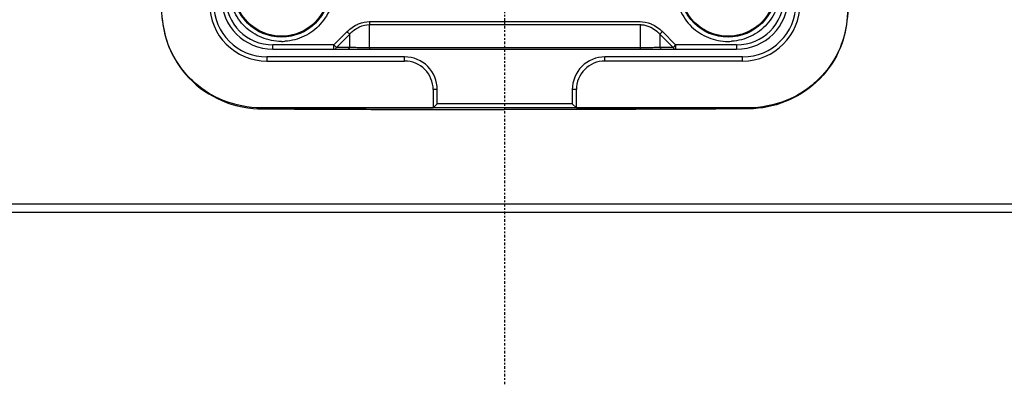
# Model space of a CAD drawing. Header units: millimetres. Extents: x 0 to 4378, y 0 to 2376.
# Tile 163 of 256: x 2269 to 2326, y 635 to 656. Entities that reach past the tile are written whole.
import ezdxf

# ---------------------------------------------------------------- set-up
doc = ezdxf.new("R2010")
doc.units = ezdxf.units.MM
doc.header["$LTSCALE"] = 0.2
doc.linetypes.add('CENTER2', pattern=[1.125, 0.75, -0.125, 0.125, -0.125])
doc.layers.add('02_Center Line', color=1, linetype='CENTER2')

# ---------------------------------------------------------------- blocks, each defined once
blk = doc.blocks.new('A$Ca6fc7631')
for p, q in [((-19.914, 21.142), (-19.924, 21.141)), ((-7.876, 21.104), (7.876, 21.104)), ((-7.876, 19.573), (-7.876, 20.927)), ((-7.876, 20.927), (7.876, 20.927)), ((7.876, 20.927), (7.876, 19.573)), ((19.924, 21.141), (19.914, 21.142)), ((-9.944, 19.75), (-9.175, 20.52)), ((-9.03, 20.375), (-9.8, 19.606)), ((-9.03, 19.606), (-9.03, 20.375)), ((-8.903, 20.5), (-8.902, 20.5)), ((9.03, 20.375), (9.03, 19.606)), ((9.03, 20.375), (9.8, 19.606)), ((9.175, 20.52), (9.944, 19.75)), ((-9.944, 19.75), (-13.5, 19.75)), ((-13.5, 19.5), (-13.5, 19.75)), ((-13.5, 19.5), (-9.175, 19.5)), ((-9.944, 19.75), (-9.8, 19.606)), ((-9.944, 19.5), (-9.944, 19.75)), ((-9.03, 19.606), (-9.8, 19.606)), ((-7.877, 19.5), (7.877, 19.5)), ((-7.877, 19.5), (-7.877, 19.5)), ((7.876, 19.573), (-7.876, 19.573)), ((7.877, 19.5), (7.877, 19.5)), ((9.8, 19.606), (9.03, 19.606)), ((9.175, 19.5), (13.5, 19.5)), ((9.944, 19.75), (9.8, 19.606)), ((9.944, 19.75), (9.944, 19.5)), ((13.5, 19.75), (9.944, 19.75)), ((13.5, 19.75), (13.5, 19.5)), ((-5.83, 19.05), (-13.85, 19.05)), ((-13.85, 19.05), (-13.85, 18.809)), ((-5.83, 18.809), (-5.83, 19.05)), ((13.85, 19.05), (5.83, 19.05)), ((5.83, 18.809), (5.83, 19.05)), ((13.85, 18.809), (13.85, 19.05)), ((-13.85, 18.809), (-5.83, 18.809)), ((13.85, 18.809), (5.83, 18.809)), ((-4.172, 17.147), (-4.173, 16.084)), ((-3.931, 17.147), (-4.172, 17.147)), ((-3.932, 16.325), (-3.931, 17.147)), ((3.931, 17.147), (3.932, 16.325)), ((4.172, 17.147), (3.931, 17.147)), ((4.173, 16.084), (4.172, 17.147)), ((-14.172, 16.084), (-4.173, 16.084)), ((0.001, 16.084), (-14.172, 16.084)), ((-4.173, 16.084), (-3.932, 16.325)), ((3.932, 16.325), (-3.932, 16.325)), ((14.172, 16.084), (0.001, 16.084)), ((0.001, 15.987), (0.001, 16.084)), ((3.932, 16.325), (4.173, 16.084)), ((4.173, 16.084), (14.172, 16.084)), ((-86.413, 10.5), (86.413, 10.5)), ((85.93, 10), (-85.93, 10))]:
    blk.add_line(p, q)
for centre, radius in [((-13, 23), 2.8), ((13, 23), 2.8), ((-13, 23), 2.75), ((13, 23), 2.75)]:
    blk.add_circle(centre, radius)
for centre, radius, start, end in [((-13.5, 22.5), 3, 180, 270), ((-13.5, 22.5), 2.75, 180, 270), ((13.5, 22.5), 2.75, 270, 0), ((13.5, 22.5), 3, 270, 0), ((-13.85, 22.15), 3.341, 180.00001, 270.00001), ((-13.85, 22.15), 3.1, 180, 270), ((13.85, 22.15), 3.341, 270.00001, 359.99999), ((13.85, 22.15), 3.1, 270, 0), ((-13.002, 23), 3.05, 270.0414, 273.79742), ((12.999, 23), 3.05, 270.02078, 273.77676), ((-5.83, 17.15), 1.9, 359.9077, 90), ((5.83, 17.15), 1.9, 90, 180.0923), ((-5.83, 17.15), 1.659, 359.90771, 90.00001), ((5.83, 17.15), 1.659, 90, 180.09229)]:
    blk.add_arc(centre, radius, start, end)
for centre, major_axis, ratio, start_param, end_param in [((-179.24, 5.435), (-154.965, 40.266), 0.999308, 3.494309, 3.517824), ((179.24, 5.435), (154.963, 40.271), 0.999308, 2.76533, 2.788845), ((-7.876, 21.103), (0, -0.25), 0.000095, 4.712157, 5.497623), ((-9.175, 20.52), (0.177, -0.177), 0.00001, 0.615486, 1.57081), ((9.175, 20.52), (-0.177, -0.177), 0.00001, 4.712372, 5.667708), ((-9.944, 19.75), (0, -0.25), 0.707107, 6.283185, 7.238507), ((-9.175, 19.75), (0, -0.25), 0.707102, 6.283161, 7.238491), ((9.175, 19.75), (0, -0.25), 0.707102, 5.327884, 6.28321), ((9.944, 19.75), (0, -0.25), 0.707107, 5.327872, 6.283182)]:
    blk.add_ellipse(centre, major_axis=major_axis, ratio=ratio, start_param=start_param, end_param=end_param)
for points, knots in [([(-13, 19.95), (-13.398, 19.951), (-13.779, 20.025), (-14.145, 20.173), (-14.511, 20.321), (-14.836, 20.532), (-15.121, 20.808), (-15.406, 21.084), (-15.629, 21.402), (-15.789, 21.763), (-15.949, 22.124), (-16.036, 22.503), (-16.048, 22.9), (-16.061, 23.298), (-16, 23.681), (-15.865, 24.051), (-15.729, 24.421), (-15.527, 24.754), (-15.26, 25.048), (-14.993, 25.343), (-14.681, 25.576), (-14.325, 25.747), (-13.969, 25.919), (-13.594, 26.017), (-13.2, 26.043)], [0, 0, 0, 0, 0.125, 0.125, 0.125, 0.25, 0.25, 0.25, 0.375, 0.375, 0.375, 0.5, 0.5, 0.5, 0.625, 0.625, 0.625, 0.75, 0.75, 0.75, 0.875, 0.875, 0.875, 1, 1, 1, 1]), ([(-13, 26.05), (-12.602, 26.049), (-12.221, 25.975), (-11.855, 25.827), (-11.489, 25.679), (-11.164, 25.468), (-10.879, 25.192), (-10.594, 24.916), (-10.371, 24.598), (-10.211, 24.237), (-10.051, 23.876), (-9.964, 23.497), (-9.952, 23.1), (-9.939, 22.702), (-10, 22.319), (-10.135, 21.949), (-10.271, 21.579), (-10.473, 21.246), (-10.74, 20.952), (-11.007, 20.657), (-11.319, 20.424), (-11.675, 20.253), (-12.031, 20.081), (-12.406, 19.982), (-12.8, 19.957)], [0, 0, 0, 0, 0.125, 0.125, 0.125, 0.25, 0.25, 0.25, 0.375, 0.375, 0.375, 0.5, 0.5, 0.5, 0.625, 0.625, 0.625, 0.75, 0.75, 0.75, 0.875, 0.875, 0.875, 1, 1, 1, 1]), ([(13, 26.05), (13.398, 26.049), (13.779, 25.975), (14.145, 25.827), (14.511, 25.679), (14.836, 25.468), (15.121, 25.192), (15.406, 24.916), (15.629, 24.598), (15.789, 24.237), (15.949, 23.876), (16.036, 23.497), (16.048, 23.1), (16.061, 22.702), (16, 22.319), (15.865, 21.949), (15.729, 21.579), (15.527, 21.246), (15.26, 20.952), (14.993, 20.657), (14.681, 20.424), (14.325, 20.253), (13.969, 20.081), (13.594, 19.983), (13.2, 19.957)], [0, 0, 0, 0, 0.125, 0.125, 0.125, 0.25, 0.25, 0.25, 0.375, 0.375, 0.375, 0.5, 0.5, 0.5, 0.625, 0.625, 0.625, 0.75, 0.75, 0.75, 0.875, 0.875, 0.875, 1, 1, 1, 1]), ([(-19.924, 21.141), (-19.875, 20.636), (-19.755, 20.14), (-19.304, 18.99), (-18.903, 18.371), (-17.835, 17.247), (-17.164, 16.803), (-15.342, 16.021), (-14.37, 16.029), (-12.132, 16.016), (-10.248, 16.007), (-6.833, 15.996), (-5.305, 15.992), (-3.097, 15.989), (-2.417, 15.988), (-1.158, 15.987), (-0.579, 15.987), (0.001, 15.987)], [0.000001, 0.000001, 0.000001, 0.000001, 0.152587, 0.152587, 0.372826, 0.372826, 0.626468, 0.626468, 1.045891, 1.045891, 3.211749, 3.211749, 4.957413, 4.957413, 5.731967, 5.731967, 6.393005, 6.393005, 6.393005, 6.393005]), ([(-14.172, 16.084), (-14.936, 16.084), (-15.69, 16.233), (-16.389, 16.517), (-16.981, 16.757), (-17.533, 17.094), (-18.018, 17.515), (-18.104, 17.59), (-18.188, 17.667), (-18.27, 17.747), (-18.804, 18.269), (-19.231, 18.894), (-19.519, 19.58), (-19.726, 20.075), (-19.861, 20.602), (-19.914, 21.142)], [0, 0, 0, 0, 0.270782, 0.270782, 0.270782, 0.5, 0.5, 0.5, 0.540679, 0.540679, 0.540679, 0.807608, 0.807608, 0.807608, 1, 1, 1, 1]), ([(-9.175, 20.52), (-9.169, 20.526), (-9.088, 20.622), (-8.892, 20.761), (-8.769, 20.85), (-8.661, 20.907), (-8.577, 20.945), (-8.559, 20.953), (-8.542, 20.961), (-8.524, 20.969), (-8.29, 21.067), (-8.066, 21.103), (-7.876, 21.104)], [-0.9999997, -0.9999997, -0.9999997, -0.9999997, -0.75, -0.75, -0.75, -0.5, -0.5, -0.5, -0.4643918, -0.4643918, -0.4643918, 0, 0, 0, 0]), ([(-9.03, 20.375), (-9.026, 20.38), (-9.009, 20.399), (-8.976, 20.431), (-8.936, 20.47), (-8.874, 20.53), (-8.783, 20.599), (-8.669, 20.686), (-8.572, 20.74), (-8.503, 20.774), (-8.486, 20.782), (-8.469, 20.79), (-8.452, 20.798), (-8.27, 20.88), (-8.073, 20.926), (-7.876, 20.927)], [0.0000036, 0.0000036, 0.0000036, 0.0000036, 0.1126762, 0.1126762, 0.1126762, 0.25, 0.25, 0.25, 0.5, 0.5, 0.5, 0.5432707, 0.5432707, 0.5432707, 1, 1, 1, 1]), ([(19.924, 21.141), (19.871, 20.598), (19.728, 19.97), (19.135, 18.722), (18.715, 18.113), (17.605, 17.094), (16.991, 16.71), (15.659, 16.182), (14.94, 16.038), (14.068, 16.026), (13.535, 16.024), (11.394, 16.013), (9.96, 16.007), (6.926, 15.996), (5.324, 15.992), (2.482, 15.988), (1.242, 15.987), (0.001, 15.987)], [-5.984069, -5.984069, -5.984069, -5.984069, -4.725914, -4.725914, -3.57537, -3.57537, -2.542081, -2.542081, -1.503323, -1.503323, -1.286899, -1.286899, -0.853651, -0.853651, -0.372052, -0.372052, -0.000001, -0.000001, -0.000001, -0.000001]), ([(7.876, 21.104), (8.063, 21.103), (8.285, 21.068), (8.521, 20.97), (8.539, 20.962), (8.558, 20.954), (8.577, 20.945), (8.66, 20.907), (8.768, 20.85), (8.892, 20.762), (9.09, 20.621), (9.171, 20.524), (9.175, 20.52)], [-1, -1, -1, -1, -0.5363611, -0.5363611, -0.5363611, -0.5, -0.5, -0.5, -0.25, -0.25, -0.25, -0.0000007, -0.0000007, -0.0000007, -0.0000007]), ([(7.876, 20.927), (7.906, 20.927), (7.936, 20.926), (7.965, 20.924), (8.132, 20.912), (8.296, 20.868), (8.449, 20.799), (8.467, 20.791), (8.485, 20.782), (8.503, 20.774), (8.534, 20.758), (8.635, 20.712), (8.783, 20.599), (8.876, 20.528), (8.939, 20.468), (8.978, 20.429), (9.009, 20.399), (9.026, 20.38), (9.03, 20.375)], [0, 0, 0, 0, 0.0689321, 0.0689321, 0.0689321, 0.4547357, 0.4547357, 0.4547357, 0.5, 0.5, 0.5, 0.75, 0.75, 0.75, 0.8917148, 0.8917148, 0.8917148, 0.9999961, 0.9999961, 0.9999961, 0.9999961]), ([(19.914, 21.142), (19.861, 20.603), (19.726, 20.075), (19.519, 19.58), (19.23, 18.893), (18.802, 18.267), (18.27, 17.747), (18.189, 17.667), (18.105, 17.59), (18.019, 17.516), (17.536, 17.096), (16.983, 16.758), (16.389, 16.517), (15.69, 16.233), (14.934, 16.084), (14.172, 16.084)], [0, 0, 0, 0, 0.1922313, 0.1922313, 0.1922313, 0.4592557, 0.4592557, 0.4592557, 0.5, 0.5, 0.5, 0.7296104, 0.7296104, 0.7296104, 1, 1, 1, 1]), ([(-9.175, 19.5), (-9.172, 19.5), (-9.17, 19.5), (-9.168, 19.5), (-9.166, 19.5), (-9.157, 19.5), (-9.142, 19.5), (-9.131, 19.5), (-9.118, 19.5), (-9.103, 19.5), (-9.074, 19.5), (-9.045, 19.5), (-9.015, 19.5), (-8.973, 19.5), (-8.931, 19.5), (-8.888, 19.5), (-8.818, 19.5), (-8.716, 19.5), (-8.574, 19.5), (-8.554, 19.5), (-8.533, 19.5), (-8.512, 19.5), (-8.422, 19.5), (-8.329, 19.5), (-8.234, 19.5), (-8.185, 19.5), (-8.138, 19.5), (-8.093, 19.5), (-7.956, 19.5), (-7.883, 19.5), (-7.877, 19.5)], [0, 0, 0, 0, 0.0136054, 0.0136054, 0.0136054, 0.0408163, 0.0408163, 0.0408163, 0.0714286, 0.0714286, 0.0714286, 0.1428571, 0.1428571, 0.1428571, 0.25, 0.25, 0.25, 0.5, 0.5, 0.5, 0.5473436, 0.5473436, 0.5473436, 0.75, 0.75, 0.75, 0.85, 0.85, 0.85, 0.9998068, 0.9998068, 0.9998068, 0.9998068]), ([(-7.876, 19.573), (-7.905, 19.573), (-7.935, 19.573), (-7.965, 19.573), (-8.132, 19.574), (-8.296, 19.577), (-8.449, 19.582), (-8.467, 19.582), (-8.485, 19.583), (-8.503, 19.584), (-8.534, 19.585), (-8.635, 19.587), (-8.783, 19.593), (-8.876, 19.597), (-8.939, 19.6), (-8.978, 19.603), (-9.009, 19.604), (-9.026, 19.605), (-9.03, 19.606)], [0, 0, 0, 0, 0.0685203, 0.0685203, 0.0685203, 0.4547357, 0.4547357, 0.4547357, 0.5, 0.5, 0.5, 0.75, 0.75, 0.75, 0.8917498, 0.8917498, 0.8917498, 0.9999942, 0.9999942, 0.9999942, 0.9999942]), ([(9.03, 19.606), (9.027, 19.605), (9.009, 19.604), (8.975, 19.602), (8.935, 19.6), (8.874, 19.597), (8.783, 19.593), (8.669, 19.589), (8.572, 19.586), (8.503, 19.584), (8.486, 19.583), (8.469, 19.583), (8.452, 19.582), (8.27, 19.577), (8.074, 19.574), (7.876, 19.573)], [0.0000075, 0.0000075, 0.0000075, 0.0000075, 0.1154235, 0.1154235, 0.1154235, 0.25, 0.25, 0.25, 0.5, 0.5, 0.5, 0.5433149, 0.5433149, 0.5433149, 1, 1, 1, 1]), ([(7.877, 19.5), (7.882, 19.5), (7.952, 19.5), (8.081, 19.5), (8.125, 19.5), (8.176, 19.5), (8.234, 19.5), (8.328, 19.5), (8.422, 19.5), (8.515, 19.5), (8.535, 19.5), (8.555, 19.5), (8.574, 19.5), (8.678, 19.5), (8.783, 19.5), (8.888, 19.5), (9.079, 19.5), (9.163, 19.5), (9.175, 19.5)], [0.0003969, 0.0003969, 0.0003969, 0.0003969, 0.1428571, 0.1428571, 0.1428571, 0.25, 0.25, 0.25, 0.4554849, 0.4554849, 0.4554849, 0.5, 0.5, 0.5, 0.75, 0.75, 0.75, 1, 1, 1, 1])]:
    blk.add_open_spline(points, degree=3, knots=knots)
for points in [[(12.8, 26.043), (12.605, 26.031), (12.218, 25.967), (11.665, 25.763), (11.161, 25.458), (10.726, 25.061), (10.374, 24.589), (10.118, 24.058), (9.969, 23.487), (9.932, 22.899), (10.008, 22.315), (10.194, 21.756), (10.483, 21.243), (10.865, 20.794), (11.326, 20.427), (11.849, 20.155), (12.414, 19.987), (12.805, 19.95), (13, 19.95)], [(-19.924, 21.141), (-20.045, 22.39), (-20.181, 23.637), (-20.331, 24.882)], [(20.331, 24.882), (20.181, 23.637), (20.045, 22.39), (19.924, 21.141)], [(-7.876, 19.573), (-7.876, 19.529), (-7.877, 19.5), (-7.877, 19.5)], [(7.876, 19.573), (7.876, 19.529), (7.877, 19.5), (7.877, 19.5)]]:
    blk.add_open_spline(points, degree=3)
at = {"layer": '02_Center Line'}
blk.add_line((0, 0), (0, 1154.518), dxfattribs=at)

msp = doc.modelspace()

# ---------------------------------------------------------------- block references
msp.add_blockref('A$Ca6fc7631', (2296.863, 635.188))

doc.saveas('drawing.dxf')
